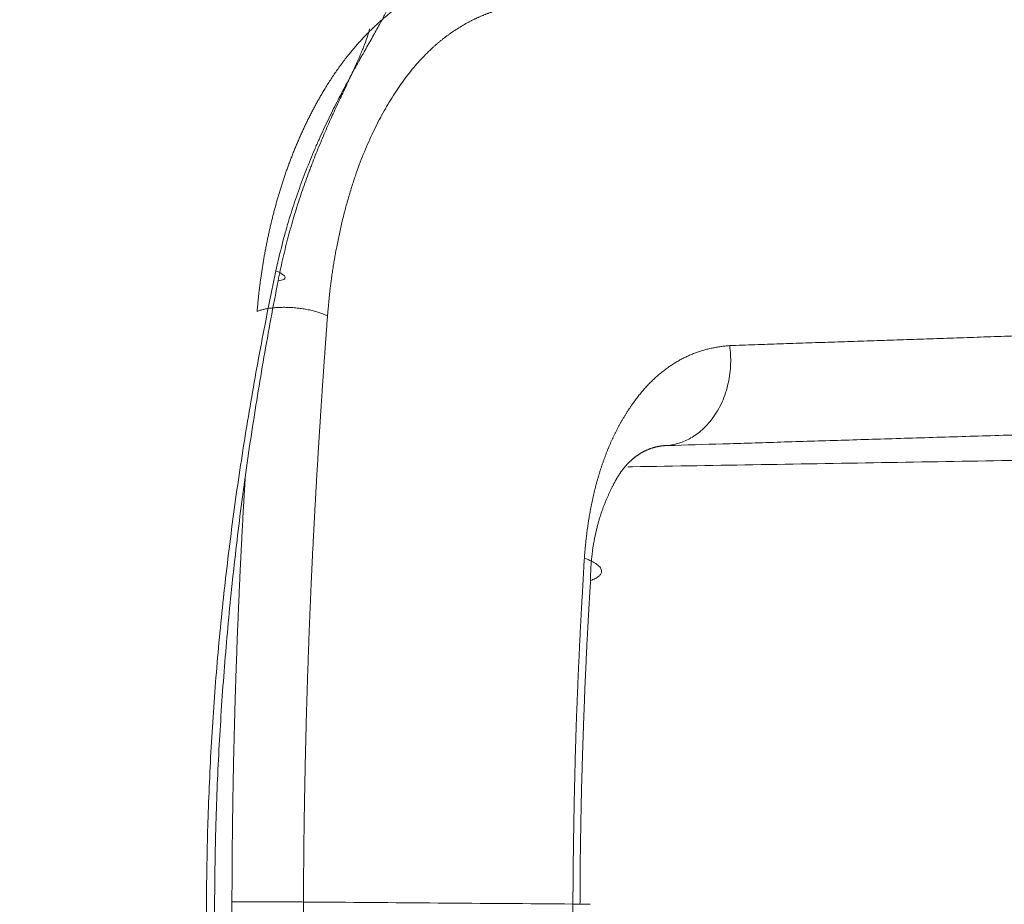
# Model space of a CAD drawing. Header units: millimetres. Extents: x 0 to 594, y 0 to 420.
# Tile 115 of 256: x 211.53 to 212.67, y 310.64 to 311.66. Entities that reach past the tile are written whole.
import ezdxf

# ---------------------------------------------------------------- set-up
doc = ezdxf.new("R2010")
doc.units = ezdxf.units.MM
doc.layers.add('1', color=7, linetype='Continuous', true_color=0xffffff)

msp = doc.modelspace()

# ---------------------------------------------------------------- linework, layer by layer
at = {"layer": '1', "color": 155, "linetype": 'Continuous', "lineweight": 13}
for centre, major_axis, ratio, start_param, end_param in [((218.5069, 310.604), (0.0064, -8.51), 0.848592, 3.671842, 5.742511), ((211.7871, 311.3697), (0.0491, -0.0096), 0.183418, 5.736548, 6.99006)]:
    msp.add_ellipse(centre, major_axis=major_axis, ratio=ratio, start_param=start_param, end_param=end_param, dxfattribs=at)
at = {"layer": '1', "color": 155, "linetype": 'Continuous', "lineweight": 18}
for points, knots in [([(214.2004, 318.1003), (214.1095, 318.0385), (213.8148, 317.8282), (213.3403, 317.4272), (212.7987, 316.8749), (212.3056, 316.2648), (211.8647, 315.6031), (211.4804, 314.8955), (211.1562, 314.1486), (210.8952, 313.3691), (210.6997, 312.5642), (210.5716, 311.7411), (210.5121, 310.9073), (210.5217, 310.0704), (210.6006, 309.238), (210.7481, 308.4175), (210.963, 307.6164), (211.2436, 306.8421), (211.5876, 306.1017), (211.9919, 305.4022), (212.4531, 304.7502), (212.9666, 304.1516), (213.5175, 303.6239), (213.9199, 303.3031), (214.1292, 303.1564), (214.1425, 303.1472)], [0, 0, 0, 0, 0.020108, 0.066178, 0.112343, 0.158649, 0.205079, 0.251613, 0.298231, 0.344915, 0.391649, 0.438422, 0.485225, 0.532052, 0.578897, 0.625755, 0.672621, 0.719486, 0.766339, 0.813165, 0.859943, 0.90665, 0.953258, 0.997036, 1, 1, 1, 1]), ([(211.8255, 311.3682), (211.8275, 311.3774), (211.8317, 311.3955), (211.8389, 311.422), (211.847, 311.4476), (211.8558, 311.4725), (211.8621, 311.4886), (211.8669, 311.5005), (211.8694, 311.5064), (211.8719, 311.5122), (211.8732, 311.5151), (211.8736, 311.5161), (211.8744, 311.518), (211.8783, 311.5266), (211.8856, 311.5423), (211.896, 311.5633), (211.9063, 311.583), (211.913, 311.5953), (211.918, 311.6043), (211.9204, 311.6087), (211.9232, 311.6137), (211.9244, 311.6158), (211.9252, 311.6172), (211.9256, 311.6179), (211.9291, 311.6241), (211.9351, 311.6347), (211.9432, 311.649), (211.9502, 311.662), (211.954, 311.6697), (211.9573, 311.677), (211.9588, 311.6804), (211.9599, 311.6837)], [0, 0, 0, 0, 0.0625, 0.125, 0.1875, 0.25, 0.3125, 0.3125, 0.34375, 0.359375, 0.359375, 0.367187, 0.367187, 0.375, 0.4375, 0.5, 0.5625, 0.625, 0.625, 0.65625, 0.671875, 0.679687, 0.679687, 0.6875, 0.6875, 0.75, 0.8125, 0.875, 0.9375, 0.9375, 1, 1, 1, 1]), ([(212.0796, 311.6685), (212.0791, 311.6684), (212.0782, 311.668), (212.0768, 311.6676), (212.0754, 311.6671), (212.074, 311.6666), (212.0726, 311.6661), (212.0712, 311.6656), (212.0698, 311.6651), (212.0685, 311.6645), (212.0671, 311.664), (212.0657, 311.6635), (212.0644, 311.6629), (212.063, 311.6623), (212.0617, 311.6618), (212.0604, 311.6612), (212.059, 311.6606), (212.0577, 311.66), (212.0564, 311.6594), (212.0551, 311.6587), (212.0538, 311.6581), (212.0524, 311.6575), (212.0512, 311.6568), (212.0499, 311.6561), (212.0486, 311.6555), (212.0473, 311.6548), (212.046, 311.6541), (212.0447, 311.6534), (212.0435, 311.6527), (212.0422, 311.652), (212.041, 311.6513), (212.0397, 311.6505), (212.0385, 311.6498), (212.0372, 311.649), (212.036, 311.6483), (212.0348, 311.6475), (212.0336, 311.6467), (212.0324, 311.6459), (212.0311, 311.6451), (212.0299, 311.6443), (212.0287, 311.6435), (212.0275, 311.6427), (212.0264, 311.6418), (212.0252, 311.641), (212.024, 311.6401), (212.0228, 311.6393), (212.0217, 311.6384), (212.0205, 311.6375), (212.0194, 311.6366), (212.0182, 311.6357), (212.0171, 311.6348), (212.0159, 311.6339), (212.0148, 311.633), (212.0137, 311.6321), (212.0125, 311.6311), (212.0114, 311.6302), (212.0103, 311.6292), (212.0092, 311.6282), (212.0081, 311.6272), (212.005, 311.6244), (211.9999, 311.6195), (211.9929, 311.6123), (211.9861, 311.6047), (211.9795, 311.5967), (211.973, 311.5882), (211.9667, 311.5793), (211.9606, 311.57), (211.9546, 311.5603), (211.9488, 311.5502), (211.9431, 311.5396), (211.9377, 311.5286), (211.9325, 311.5173), (211.9275, 311.5056), (211.9227, 311.4935), (211.9182, 311.481), (211.9138, 311.468), (211.9097, 311.4544), (211.9057, 311.4402), (211.902, 311.4258), (211.8987, 311.4111), (211.8962, 311.399), (211.8944, 311.3896), (211.8933, 311.3832), (211.8922, 311.3767), (211.8912, 311.3702), (211.8902, 311.3636), (211.8894, 311.3584), (211.8889, 311.3543), (211.8886, 311.3515), (211.8882, 311.3485), (211.8878, 311.3452), (211.8875, 311.3417), (211.8871, 311.338), (211.8867, 311.3341), (211.8863, 311.33), (211.8859, 311.3256), (211.8854, 311.3211), (211.8852, 311.3179), (211.885, 311.3163)], [0, 0, 0, 0, 0.004504, 0.009001, 0.013489, 0.017969, 0.022441, 0.026906, 0.031362, 0.035811, 0.040252, 0.044686, 0.049111, 0.05353, 0.057941, 0.062345, 0.066741, 0.071131, 0.075513, 0.079888, 0.084256, 0.088618, 0.092972, 0.09732, 0.101661, 0.105995, 0.110323, 0.114645, 0.118959, 0.123268, 0.12757, 0.131866, 0.136156, 0.14044, 0.144718, 0.14899, 0.153256, 0.157516, 0.161771, 0.16602, 0.170263, 0.174501, 0.178733, 0.18296, 0.187182, 0.191399, 0.19561, 0.199816, 0.204018, 0.208214, 0.212405, 0.216592, 0.220774, 0.224951, 0.229124, 0.233292, 0.237456, 0.241616, 0.245771, 0.249922, 0.277345, 0.304816, 0.332352, 0.359971, 0.387689, 0.415523, 0.443489, 0.471603, 0.499882, 0.528457, 0.556999, 0.585529, 0.614071, 0.642645, 0.671278, 0.699993, 0.730182, 0.760245, 0.790214, 0.820124, 0.850011, 0.862526, 0.875031, 0.887529, 0.900023, 0.912517, 0.925013, 0.929899, 0.93517, 0.940828, 0.946871, 0.953301, 0.960118, 0.967321, 0.974911, 0.982887, 0.99125, 1, 1, 1, 1]), ([(211.9335, 311.6472), (211.9328, 311.6442), (211.9319, 311.6409), (211.9295, 311.6339), (211.9268, 311.6265), (211.9216, 311.6143), (211.9175, 311.6052), (211.9142, 311.598), (211.9124, 311.5944), (211.9104, 311.5899), (211.9095, 311.588), (211.9088, 311.5867), (211.9085, 311.586), (211.9058, 311.5801), (211.9032, 311.5747), (211.898, 311.5635), (211.8926, 311.5519), (211.8844, 311.5336), (211.8761, 311.5141), (211.8706, 311.5005), (211.8676, 311.4926), (211.8672, 311.4917), (211.8666, 311.49), (211.8655, 311.4873), (211.8632, 311.4812), (211.8612, 311.4758), (211.8574, 311.465), (211.8523, 311.4504), (211.8453, 311.4278), (211.8389, 311.4048), (211.8331, 311.3811), (211.8296, 311.3649), (211.8281, 311.3568)], [0, 0, 0, 0, 0.0625, 0.0625, 0.125, 0.1875, 0.25, 0.25, 0.28125, 0.296875, 0.304687, 0.304687, 0.3125, 0.3125, 0.375, 0.375, 0.4375, 0.5, 0.5625, 0.625, 0.625, 0.632812, 0.632812, 0.640625, 0.65625, 0.6875, 0.6875, 0.75, 0.8125, 0.875, 0.9375, 1, 1, 1, 1]), ([(211.8197, 309.9133), (211.8137, 309.9431), (211.8079, 309.9729), (211.7972, 310.0327), (211.7922, 310.0626), (211.7828, 310.1226), (211.7785, 310.1527), (211.7707, 310.213), (211.7636, 310.2735), (211.7553, 310.3645), (211.7494, 310.4559), (211.746, 310.5477), (211.7454, 310.6092), (211.7455, 310.6554), (211.7458, 310.6785), (211.7463, 310.7017), (211.7465, 310.7132), (211.7466, 310.7171), (211.7468, 310.7248), (211.7479, 310.7596), (211.7508, 310.825), (211.7574, 310.9168), (211.7665, 311.0082), (211.7741, 311.0687), (211.7824, 311.1291), (211.787, 311.1592), (211.7968, 311.2192), (211.8021, 311.2491), (211.8133, 311.3088), (211.8192, 311.3385), (211.8255, 311.3682)], [0, 0, 0, 0, 0.0625, 0.0625, 0.125, 0.125, 0.1875, 0.1875, 0.25, 0.3125, 0.375, 0.4375, 0.5, 0.5, 0.53125, 0.546875, 0.546875, 0.554687, 0.554687, 0.5625, 0.625, 0.6875, 0.75, 0.8125, 0.8125, 0.875, 0.875, 0.9375, 0.9375, 1, 1, 1, 1]), ([(211.8281, 311.3568), (211.8223, 311.3275), (211.8169, 311.2981), (211.8066, 311.2392), (211.8018, 311.2097), (211.7928, 311.1505), (211.7886, 311.1209), (211.781, 311.0614), (211.7741, 311.0018), (211.7658, 310.9119), (211.7598, 310.8216), (211.7572, 310.7612), (211.7562, 310.7271), (211.7561, 310.7233), (211.7559, 310.7157), (211.7558, 310.7119), (211.7556, 310.7005), (211.7551, 310.6778), (211.7549, 310.6551), (211.7547, 310.6097), (211.7553, 310.5493), (211.7584, 310.459), (211.7637, 310.3691), (211.7713, 310.2795), (211.7777, 310.22), (211.7849, 310.1605), (211.7888, 310.1309), (211.7973, 310.0717), (211.8018, 310.0422), (211.8116, 309.9832), (211.8169, 309.9538), (211.8224, 309.9244)], [0, 0, 0, 0, 0.0625, 0.0625, 0.125, 0.125, 0.1875, 0.1875, 0.25, 0.3125, 0.375, 0.4375, 0.4375, 0.445313, 0.445313, 0.453125, 0.453125, 0.46875, 0.5, 0.5, 0.5625, 0.625, 0.6875, 0.75, 0.8125, 0.8125, 0.875, 0.875, 0.9375, 0.9375, 1, 1, 1, 1]), ([(211.885, 311.3163), (211.8849, 311.3148), (211.8847, 311.3117), (211.8843, 311.307), (211.884, 311.3023), (211.8836, 311.2977), (211.8833, 311.2931), (211.883, 311.2885), (211.8826, 311.2839), (211.8823, 311.2793), (211.882, 311.2748), (211.8817, 311.2703), (211.8813, 311.2657), (211.881, 311.2613), (211.8807, 311.2568), (211.8804, 311.2523), (211.8801, 311.2479), (211.8798, 311.2435), (211.8795, 311.239), (211.8792, 311.2347), (211.8789, 311.2303), (211.8786, 311.2259), (211.8783, 311.2216), (211.878, 311.2173), (211.8777, 311.213), (211.8775, 311.2087), (211.8772, 311.2045), (211.8769, 311.2002), (211.8766, 311.196), (211.8764, 311.1918), (211.8761, 311.1876), (211.8758, 311.1834), (211.8756, 311.1793), (211.8753, 311.1751), (211.875, 311.171), (211.8748, 311.1669), (211.8745, 311.1629), (211.8743, 311.1588), (211.874, 311.1548), (211.8738, 311.1507), (211.8736, 311.1467), (211.8733, 311.1428), (211.8731, 311.1388), (211.8728, 311.1349), (211.8726, 311.1309), (211.8724, 311.127), (211.8722, 311.1231), (211.8719, 311.1193), (211.8717, 311.1154), (211.8715, 311.1116), (211.8713, 311.1078), (211.8711, 311.104), (211.8709, 311.1002), (211.8707, 311.0965), (211.8705, 311.0927), (211.8702, 311.089), (211.87, 311.0853), (211.8699, 311.0816), (211.8697, 311.078), (211.8695, 311.0743), (211.8693, 311.0707), (211.8691, 311.0671), (211.8689, 311.0635), (211.8687, 311.06), (211.8685, 311.0564), (211.8684, 311.0529), (211.8682, 311.0494), (211.868, 311.0459), (211.8678, 311.0425), (211.8677, 311.039), (211.8675, 311.0356), (211.8673, 311.0322), (211.8672, 311.0288), (211.867, 311.0255), (211.8669, 311.0221), (211.8667, 311.0188), (211.8666, 311.0155), (211.8664, 311.0122), (211.8663, 311.0089), (211.8661, 311.0057), (211.866, 311.0025), (211.8658, 310.9993), (211.8657, 310.9961), (211.8656, 310.9929), (211.8654, 310.9898), (211.8653, 310.9867), (211.8648, 310.9763), (211.8641, 310.9585), (211.8632, 310.9334), (211.8623, 310.9082), (211.8615, 310.883), (211.8607, 310.8576), (211.8601, 310.8322), (211.8595, 310.8066), (211.8589, 310.781), (211.8586, 310.7607), (211.8583, 310.7458), (211.8582, 310.7362), (211.858, 310.7267), (211.8579, 310.7171), (211.8578, 310.7075), (211.8577, 310.6979), (211.8576, 310.6884), (211.8575, 310.6788), (211.8575, 310.6692), (211.8574, 310.6596), (211.8574, 310.6501), (211.8573, 310.6437), (211.8573, 310.6405)], [0, 0, 0, 0, 0.007207, 0.014382, 0.021525, 0.028637, 0.035716, 0.042763, 0.049779, 0.056763, 0.063714, 0.070634, 0.077523, 0.084379, 0.091203, 0.097996, 0.104757, 0.111486, 0.118184, 0.12485, 0.131484, 0.138086, 0.144657, 0.151196, 0.157704, 0.16418, 0.170624, 0.177037, 0.183418, 0.189768, 0.196086, 0.202372, 0.208627, 0.214851, 0.221043, 0.227204, 0.233333, 0.239431, 0.245497, 0.251532, 0.257536, 0.263508, 0.269449, 0.275358, 0.281236, 0.287083, 0.292898, 0.298683, 0.304435, 0.310157, 0.315847, 0.321506, 0.327134, 0.332731, 0.338296, 0.343831, 0.349334, 0.354806, 0.360246, 0.365656, 0.371034, 0.376382, 0.381698, 0.386983, 0.392237, 0.39746, 0.402652, 0.407813, 0.412943, 0.418041, 0.423109, 0.428146, 0.433152, 0.438126, 0.44307, 0.447983, 0.452865, 0.457716, 0.462536, 0.467325, 0.472084, 0.476811, 0.481508, 0.486173, 0.490808, 0.495412, 0.499985, 0.536762, 0.5736, 0.610501, 0.647466, 0.684498, 0.721599, 0.758769, 0.796011, 0.833328, 0.847222, 0.861115, 0.875007, 0.888897, 0.902787, 0.916676, 0.930565, 0.944453, 0.95834, 0.972227, 0.986114, 1, 1, 1, 1]), ([(212.2316, 311.1423), (212.2333, 311.1423), (212.2351, 311.1424), (212.2862, 311.1432), (212.3356, 311.144), (212.4839, 311.1465), (212.5827, 311.1481), (212.7803, 311.1514), (212.8791, 311.153), (213.0274, 311.1555), (213.0768, 311.1563), (213.1757, 311.158), (213.2251, 311.1588), (213.3734, 311.1613), (213.4724, 311.1629), (213.6209, 311.1654), (213.6704, 311.1662), (213.7694, 311.1679), (213.819, 311.1687), (213.9677, 311.1712), (214.0669, 311.1729), (214.245, 311.176), (214.3238, 311.1773), (214.4028, 311.1787)], [0, 0, 0, 0, 0.002394, 0.002394, 0.070798, 0.070798, 0.207607, 0.207607, 0.344415, 0.344415, 0.412819, 0.412819, 0.481223, 0.481223, 0.618031, 0.618031, 0.686435, 0.686435, 0.75484, 0.75484, 0.891648, 0.891648, 1, 1, 1, 1]), ([(212.2772, 311.1668), (212.2769, 311.1668), (212.2763, 311.1668), (212.2755, 311.1668), (212.2746, 311.1668), (212.2738, 311.1667), (212.2729, 311.1667), (212.272, 311.1666), (212.2712, 311.1665), (212.2703, 311.1664), (212.2694, 311.1663), (212.2686, 311.1661), (212.2677, 311.166), (212.2668, 311.1658), (212.2659, 311.1657), (212.2651, 311.1655), (212.2642, 311.1653), (212.2633, 311.1651), (212.2625, 311.1648), (212.2616, 311.1646), (212.2607, 311.1644), (212.2599, 311.1641), (212.259, 311.1638), (212.2581, 311.1635), (212.2573, 311.1632), (212.2564, 311.1629), (212.2555, 311.1625), (212.2547, 311.1622), (212.2538, 311.1618), (212.2529, 311.1614), (212.2521, 311.161), (212.2512, 311.1606), (212.2504, 311.1602), (212.2495, 311.1598), (212.2487, 311.1593), (212.2479, 311.1589), (212.247, 311.1584), (212.2462, 311.1579), (212.2453, 311.1574), (212.2445, 311.1568), (212.2437, 311.1563), (212.2429, 311.1558), (212.2421, 311.1552), (212.2412, 311.1546), (212.2404, 311.154), (212.2396, 311.1534), (212.2388, 311.1528), (212.238, 311.1521), (212.2373, 311.1515), (212.2365, 311.1508), (212.2357, 311.1501), (212.2349, 311.1494), (212.2342, 311.1487), (212.2334, 311.148), (212.2326, 311.1473), (212.2319, 311.1465), (212.2312, 311.1457), (212.2304, 311.145), (212.2297, 311.1442), (212.229, 311.1434), (212.2283, 311.1425), (212.2276, 311.1417), (212.2269, 311.1409), (212.2262, 311.14), (212.2255, 311.1391), (212.2248, 311.1382), (212.2241, 311.1373), (212.2235, 311.1364), (212.2228, 311.1355), (212.2222, 311.1346), (212.2216, 311.1336), (212.2209, 311.1327), (212.2203, 311.1317), (212.2197, 311.1307), (212.2191, 311.1297), (212.2185, 311.1287), (212.2179, 311.1276), (212.2173, 311.1265), (212.2167, 311.1254), (212.216, 311.1242), (212.2154, 311.1229), (212.2147, 311.1217), (212.2141, 311.1204), (212.2134, 311.1191), (212.2127, 311.1177), (212.212, 311.1163), (212.2113, 311.1149), (212.2106, 311.1135), (212.21, 311.112), (212.2093, 311.1105), (212.2086, 311.109), (212.2079, 311.1074), (212.2072, 311.1058), (212.2065, 311.1041), (212.2058, 311.1025), (212.2051, 311.1008), (212.2044, 311.099), (212.2037, 311.0973), (212.2031, 311.0955), (212.2024, 311.0936), (212.2017, 311.0918), (212.2011, 311.0899), (212.2004, 311.0879), (212.1998, 311.086), (212.1992, 311.084), (212.1985, 311.0819), (212.1979, 311.0799), (212.1973, 311.0778), (212.1968, 311.0757), (212.1962, 311.0735), (212.1956, 311.0713), (212.1951, 311.0691), (212.1946, 311.0669), (212.1941, 311.0646), (212.1936, 311.0623), (212.1931, 311.06), (212.1926, 311.0576), (212.1922, 311.0552), (212.1918, 311.0528), (212.1914, 311.0504), (212.191, 311.0479), (212.1907, 311.0454), (212.1904, 311.0429), (212.1901, 311.0404), (212.1898, 311.0378), (212.1895, 311.0353), (212.1893, 311.0327), (212.1891, 311.0301), (212.1889, 311.0274), (212.1888, 311.0248), (212.1886, 311.0221), (212.1885, 311.0194), (212.1885, 311.0167), (212.1884, 311.014), (212.1884, 311.0121), (212.1884, 311.0112)], [0, 0, 0, 0, 0.006265, 0.012543, 0.018835, 0.025139, 0.031457, 0.037789, 0.044133, 0.05049, 0.05686, 0.063242, 0.069637, 0.076045, 0.082465, 0.088897, 0.095341, 0.101798, 0.108266, 0.114746, 0.121238, 0.127741, 0.134256, 0.140781, 0.147319, 0.153867, 0.160426, 0.166996, 0.173576, 0.180167, 0.186768, 0.19338, 0.200001, 0.206633, 0.213274, 0.219925, 0.226585, 0.233255, 0.239934, 0.246622, 0.253318, 0.260024, 0.266738, 0.27346, 0.280191, 0.28693, 0.293676, 0.300431, 0.307193, 0.313962, 0.320739, 0.327523, 0.334313, 0.341111, 0.347915, 0.354725, 0.361542, 0.368364, 0.375193, 0.382027, 0.388867, 0.395712, 0.402562, 0.409418, 0.416278, 0.423143, 0.430012, 0.436886, 0.443763, 0.450645, 0.45753, 0.464419, 0.471312, 0.478207, 0.485106, 0.492007, 0.498911, 0.50647, 0.514068, 0.521706, 0.529384, 0.537102, 0.544861, 0.552661, 0.560502, 0.568384, 0.576308, 0.584273, 0.592281, 0.60033, 0.608421, 0.616554, 0.624728, 0.632945, 0.641203, 0.649503, 0.657844, 0.666226, 0.674649, 0.683112, 0.691616, 0.700159, 0.708742, 0.717364, 0.726025, 0.734723, 0.743459, 0.752232, 0.761041, 0.769886, 0.778765, 0.787679, 0.796626, 0.805606, 0.814618, 0.82366, 0.832733, 0.841834, 0.850964, 0.860122, 0.869305, 0.878513, 0.887746, 0.897002, 0.906279, 0.915578, 0.924896, 0.934232, 0.943586, 0.952955, 0.96234, 0.971738, 0.981148, 0.990569, 1, 1, 1, 1]), ([(212.1681, 310.6382), (212.1681, 310.6398), (212.1681, 310.6431), (212.1681, 310.648), (212.1682, 310.6529), (212.1682, 310.6577), (212.1682, 310.6626), (212.1683, 310.6673), (212.1683, 310.6721), (212.1684, 310.6769), (212.1684, 310.6816), (212.1685, 310.6863), (212.1685, 310.691), (212.1686, 310.6956), (212.1686, 310.7003), (212.1687, 310.7049), (212.1688, 310.7094), (212.1688, 310.714), (212.1689, 310.7185), (212.169, 310.723), (212.169, 310.7275), (212.1691, 310.732), (212.1692, 310.7364), (212.1693, 310.7408), (212.1694, 310.7452), (212.1694, 310.7495), (212.1695, 310.7539), (212.1696, 310.7582), (212.1697, 310.7624), (212.1698, 310.7667), (212.1699, 310.7709), (212.17, 310.7751), (212.1701, 310.7793), (212.1702, 310.7835), (212.1703, 310.7876), (212.1704, 310.7917), (212.1705, 310.7958), (212.1706, 310.7999), (212.1707, 310.8039), (212.1708, 310.8079), (212.1709, 310.8119), (212.171, 310.8159), (212.1711, 310.8198), (212.1713, 310.8237), (212.1714, 310.8276), (212.1715, 310.8315), (212.1716, 310.8353), (212.1718, 310.8406), (212.172, 310.8473), (212.1723, 310.8555), (212.1726, 310.8639), (212.173, 310.8722), (212.1733, 310.8807), (212.1737, 310.8893), (212.174, 310.8979), (212.1744, 310.9066), (212.1748, 310.9154), (212.1752, 310.9243), (212.1756, 310.9333), (212.1761, 310.9423), (212.1765, 310.9514), (212.177, 310.9606), (212.1775, 310.9699), (212.178, 310.9793), (212.1785, 310.9887), (212.1791, 310.9983), (212.1796, 311.0079), (212.1802, 311.0176), (212.1807, 311.0273), (212.1811, 311.0339), (212.1813, 311.0371)], [0, 0, 0, 0, 0.012215, 0.024369, 0.036463, 0.048497, 0.06047, 0.072384, 0.084237, 0.09603, 0.107763, 0.119435, 0.131048, 0.142601, 0.154094, 0.165527, 0.1769, 0.188213, 0.199467, 0.210661, 0.221795, 0.232869, 0.243884, 0.25484, 0.265736, 0.276572, 0.287349, 0.298066, 0.308724, 0.319323, 0.329863, 0.340343, 0.350764, 0.361126, 0.371429, 0.381672, 0.391857, 0.401982, 0.412049, 0.422057, 0.432005, 0.441895, 0.451726, 0.461498, 0.471211, 0.480866, 0.490462, 0.499999, 0.520381, 0.540982, 0.561802, 0.582843, 0.604105, 0.625588, 0.647294, 0.669223, 0.691375, 0.713751, 0.736353, 0.75918, 0.782233, 0.805513, 0.82902, 0.852756, 0.87672, 0.900914, 0.925339, 0.949994, 0.974881, 1, 1, 1, 1]), ([(212.1884, 311.0112), (212.1883, 311.0098), (212.1882, 311.0069), (212.1879, 311.0026), (212.1876, 310.9983), (212.1874, 310.994), (212.1871, 310.9898), (212.1869, 310.9855), (212.1866, 310.9813), (212.1864, 310.9771), (212.1861, 310.9728), (212.1859, 310.9686), (212.1857, 310.9644), (212.1854, 310.9603), (212.1852, 310.9561), (212.185, 310.952), (212.1848, 310.9478), (212.1846, 310.9437), (212.1843, 310.9396), (212.1841, 310.9355), (212.1839, 310.9314), (212.1837, 310.9273), (212.1835, 310.9233), (212.1834, 310.9192), (212.1832, 310.9152), (212.183, 310.9112), (212.1828, 310.9071), (212.1826, 310.9031), (212.1824, 310.8992), (212.1823, 310.8952), (212.1821, 310.8912), (212.1819, 310.8873), (212.1818, 310.8834), (212.1816, 310.8795), (212.1815, 310.8756), (212.1813, 310.8717), (212.1812, 310.8678), (212.181, 310.8639), (212.1809, 310.8601), (212.1807, 310.8562), (212.1806, 310.8524), (212.1804, 310.8486), (212.1803, 310.8448), (212.1802, 310.841), (212.18, 310.8373), (212.1799, 310.8335), (212.1798, 310.8298), (212.1796, 310.8247), (212.1794, 310.8182), (212.1792, 310.8103), (212.1789, 310.8023), (212.1787, 310.7942), (212.1785, 310.7861), (212.1782, 310.778), (212.178, 310.7697), (212.1778, 310.7614), (212.1776, 310.753), (212.1775, 310.7446), (212.1773, 310.7361), (212.1771, 310.7275), (212.177, 310.7188), (212.1768, 310.7101), (212.1767, 310.7013), (212.1766, 310.6924), (212.1765, 310.6835), (212.1764, 310.6745), (212.1764, 310.6655), (212.1763, 310.6563), (212.1763, 310.6471), (212.1763, 310.6409), (212.1762, 310.6379)], [0, 0, 0, 0, 0.011796, 0.02355, 0.035262, 0.046932, 0.058559, 0.070145, 0.081689, 0.09319, 0.104651, 0.116069, 0.127446, 0.138782, 0.150076, 0.161328, 0.17254, 0.18371, 0.194839, 0.205927, 0.216975, 0.227981, 0.238946, 0.249871, 0.260755, 0.271598, 0.282401, 0.293163, 0.303884, 0.314566, 0.325207, 0.335808, 0.346368, 0.356889, 0.36737, 0.37781, 0.388211, 0.398572, 0.408893, 0.419174, 0.429416, 0.439618, 0.44978, 0.459903, 0.469987, 0.480031, 0.490035, 0.5, 0.520934, 0.542033, 0.563298, 0.58473, 0.60633, 0.628099, 0.650037, 0.672145, 0.694423, 0.716874, 0.739497, 0.762293, 0.785264, 0.80841, 0.831732, 0.855231, 0.878908, 0.902765, 0.926801, 0.951018, 0.975418, 1, 1, 1, 1]), ([(211.8573, 310.6405), (211.8573, 310.6387), (211.8573, 310.6353), (211.8573, 310.6302), (211.8573, 310.625), (211.8573, 310.6199), (211.8573, 310.6149), (211.8573, 310.6098), (211.8573, 310.6048), (211.8573, 310.5998), (211.8574, 310.5949), (211.8574, 310.59), (211.8574, 310.585), (211.8574, 310.5802), (211.8574, 310.5753), (211.8575, 310.5705), (211.8575, 310.5657), (211.8575, 310.5609), (211.8575, 310.5562), (211.8576, 310.5515), (211.8576, 310.5468), (211.8576, 310.5421), (211.8577, 310.5375), (211.8577, 310.5329), (211.8578, 310.5283), (211.8578, 310.5237), (211.8579, 310.5192), (211.8579, 310.5147), (211.858, 310.5102), (211.858, 310.5058), (211.8581, 310.5014), (211.8581, 310.497), (211.8582, 310.4926), (211.8582, 310.4883), (211.8583, 310.484), (211.8583, 310.4797), (211.8584, 310.4754), (211.8585, 310.4712), (211.8585, 310.467), (211.8586, 310.4628), (211.8586, 310.4587), (211.8587, 310.4545), (211.8588, 310.4505), (211.8589, 310.4464), (211.8589, 310.4423), (211.859, 310.4383), (211.8591, 310.4344), (211.8591, 310.4304), (211.8592, 310.4265), (211.8593, 310.4226), (211.8594, 310.4187), (211.8594, 310.4148), (211.8595, 310.411), (211.8596, 310.4072), (211.8597, 310.4035), (211.8598, 310.3997), (211.8599, 310.396), (211.8599, 310.3923), (211.86, 310.3887), (211.8601, 310.385), (211.8602, 310.3814), (211.8603, 310.3778), (211.8604, 310.3743), (211.8605, 310.3708), (211.8605, 310.3673), (211.8606, 310.3638), (211.8607, 310.3604), (211.8608, 310.3569), (211.8609, 310.3536), (211.861, 310.3502), (211.8611, 310.3469), (211.8612, 310.3436), (211.8613, 310.3403), (211.8614, 310.337), (211.8615, 310.3338), (211.8616, 310.3306), (211.8617, 310.3274), (211.8618, 310.3243), (211.8618, 310.3212), (211.8619, 310.3181), (211.862, 310.315), (211.8621, 310.312), (211.8622, 310.309), (211.8623, 310.306), (211.8624, 310.303), (211.8625, 310.3001), (211.8627, 310.2959), (211.8629, 310.2903), (211.8631, 310.2834), (211.8634, 310.2764), (211.8636, 310.2693), (211.8639, 310.2621), (211.8642, 310.2549), (211.8645, 310.2476), (211.8648, 310.2402), (211.8651, 310.2327), (211.8654, 310.2251), (211.8658, 310.2175), (211.8661, 310.2098), (211.8665, 310.202), (211.8668, 310.1942), (211.8672, 310.1862), (211.8676, 310.1782), (211.868, 310.1701), (211.8684, 310.1619), (211.8688, 310.1537), (211.8692, 310.1454), (211.8696, 310.137), (211.8701, 310.1285), (211.8706, 310.12), (211.871, 310.1114), (211.8715, 310.1027), (211.872, 310.0939), (211.8725, 310.0851), (211.873, 310.0762), (211.8735, 310.0672), (211.8741, 310.0581), (211.8746, 310.049), (211.8752, 310.0398), (211.8757, 310.0306), (211.8763, 310.0212), (211.8769, 310.0118), (211.8775, 310.0023), (211.8781, 309.9928), (211.8788, 309.9832), (211.8794, 309.9735), (211.8798, 309.967), (211.8801, 309.9638)], [0, 0, 0, 0, 0.007499, 0.01496, 0.022382, 0.029766, 0.037111, 0.044418, 0.051686, 0.058915, 0.066106, 0.073258, 0.080372, 0.087448, 0.094484, 0.101483, 0.108442, 0.115363, 0.122246, 0.12909, 0.135896, 0.142663, 0.149391, 0.156082, 0.162733, 0.169346, 0.175921, 0.182457, 0.188954, 0.195413, 0.201834, 0.208216, 0.21456, 0.220865, 0.227131, 0.233359, 0.239549, 0.2457, 0.251813, 0.257887, 0.263923, 0.26992, 0.275879, 0.281799, 0.287681, 0.293524, 0.299329, 0.305095, 0.310823, 0.316513, 0.322164, 0.327776, 0.333351, 0.338886, 0.344383, 0.349842, 0.355262, 0.360644, 0.365988, 0.371293, 0.376559, 0.381787, 0.386977, 0.392128, 0.397241, 0.402315, 0.407351, 0.412348, 0.417307, 0.422228, 0.42711, 0.431953, 0.436759, 0.441525, 0.446254, 0.450944, 0.455595, 0.460208, 0.464783, 0.469319, 0.473817, 0.478276, 0.482697, 0.48708, 0.491424, 0.495729, 0.499997, 0.510071, 0.520269, 0.53059, 0.541034, 0.551601, 0.562291, 0.573105, 0.584043, 0.595104, 0.606289, 0.617598, 0.629031, 0.640589, 0.65227, 0.664076, 0.676006, 0.688061, 0.700241, 0.712545, 0.724974, 0.737529, 0.750208, 0.763013, 0.775944, 0.789, 0.802181, 0.815489, 0.828922, 0.842482, 0.856168, 0.86998, 0.883918, 0.897984, 0.912176, 0.926495, 0.940941, 0.955515, 0.970215, 0.985044, 1, 1, 1, 1]), ([(212.1784, 310.2389), (212.1783, 310.2405), (212.1782, 310.2436), (212.1779, 310.2483), (212.1777, 310.253), (212.1774, 310.2577), (212.1772, 310.2623), (212.177, 310.2669), (212.1767, 310.2716), (212.1765, 310.2762), (212.1763, 310.2807), (212.1761, 310.2853), (212.1758, 310.2898), (212.1756, 310.2944), (212.1754, 310.2989), (212.1752, 310.3034), (212.175, 310.3078), (212.1748, 310.3123), (212.1746, 310.3167), (212.1744, 310.3211), (212.1742, 310.3255), (212.174, 310.3299), (212.1738, 310.3343), (212.1737, 310.3386), (212.1735, 310.3429), (212.1733, 310.3472), (212.1731, 310.3515), (212.173, 310.3558), (212.1728, 310.36), (212.1726, 310.3642), (212.1725, 310.3685), (212.1723, 310.3726), (212.1722, 310.3768), (212.172, 310.381), (212.1719, 310.3851), (212.1717, 310.3892), (212.1716, 310.3933), (212.1715, 310.3974), (212.1713, 310.4015), (212.1712, 310.4055), (212.1711, 310.4095), (212.171, 310.4135), (212.1708, 310.4175), (212.1707, 310.4215), (212.1706, 310.4254), (212.1705, 310.4293), (212.1704, 310.4333), (212.1703, 310.4384), (212.1701, 310.4448), (212.1699, 310.4526), (212.1697, 310.4605), (212.1696, 310.4684), (212.1694, 310.4765), (212.1692, 310.4846), (212.1691, 310.4929), (212.169, 310.5012), (212.1688, 310.5097), (212.1687, 310.5182), (212.1686, 310.5268), (212.1685, 310.5356), (212.1684, 310.5444), (212.1684, 310.5534), (212.1683, 310.5624), (212.1682, 310.5715), (212.1682, 310.5808), (212.1681, 310.5901), (212.1681, 310.5995), (212.1681, 310.6091), (212.1681, 310.6187), (212.1681, 310.6284), (212.1681, 310.6349), (212.1681, 310.6382)], [0, 0, 0, 0, 0.012041, 0.024029, 0.035963, 0.047845, 0.059674, 0.07145, 0.083173, 0.094844, 0.106462, 0.118027, 0.12954, 0.141001, 0.152409, 0.163765, 0.175068, 0.18632, 0.19752, 0.208667, 0.219763, 0.230807, 0.241799, 0.25274, 0.263629, 0.274467, 0.285253, 0.295987, 0.306671, 0.317303, 0.327884, 0.338414, 0.348892, 0.35932, 0.369697, 0.380024, 0.390299, 0.400524, 0.410698, 0.420822, 0.430895, 0.440918, 0.450891, 0.460813, 0.470685, 0.480507, 0.490279, 0.500001, 0.519132, 0.538497, 0.558098, 0.577935, 0.598007, 0.618316, 0.638861, 0.659643, 0.680662, 0.701918, 0.723413, 0.745145, 0.767115, 0.789324, 0.811773, 0.83446, 0.857387, 0.880554, 0.903961, 0.927609, 0.951498, 0.975628, 1, 1, 1, 1])]:
    msp.add_open_spline(points, degree=3, knots=knots, dxfattribs=at)
at = {"layer": '1', "color": 155, "linetype": 'Continuous', "lineweight": 13}
for points, knots in [([(211.8038, 311.3215), (211.8039, 311.3223), (211.804, 311.3239), (211.8042, 311.3264), (211.8045, 311.3288), (211.8047, 311.3312), (211.8049, 311.3337), (211.8052, 311.3361), (211.8055, 311.3386), (211.8057, 311.341), (211.806, 311.3435), (211.8063, 311.3459), (211.8066, 311.3484), (211.8069, 311.3509), (211.8072, 311.3533), (211.8075, 311.3558), (211.8079, 311.3583), (211.8082, 311.3607), (211.8086, 311.3632), (211.8089, 311.3657), (211.8093, 311.3682), (211.8097, 311.3706), (211.8101, 311.3731), (211.8105, 311.3756), (211.8109, 311.3781), (211.8113, 311.3806), (211.8117, 311.3831), (211.8121, 311.3855), (211.8126, 311.388), (211.813, 311.3905), (211.8135, 311.393), (211.814, 311.3955), (211.8145, 311.398), (211.815, 311.4005), (211.8155, 311.403), (211.816, 311.4055), (211.8165, 311.4079), (211.8171, 311.4104), (211.8176, 311.4129), (211.8182, 311.4154), (211.8187, 311.4179), (211.8193, 311.4204), (211.8199, 311.4229), (211.8205, 311.4254), (211.8211, 311.4278), (211.8217, 311.4303), (211.8223, 311.4328), (211.823, 311.4353), (211.8236, 311.4378), (211.8243, 311.4402), (211.825, 311.4427), (211.8256, 311.4452), (211.8263, 311.4477), (211.827, 311.4501), (211.8277, 311.4526), (211.8285, 311.455), (211.8292, 311.4575), (211.8299, 311.46), (211.8307, 311.4624), (211.8315, 311.4649), (211.8322, 311.4673), (211.833, 311.4697), (211.8338, 311.4722), (211.8346, 311.4746), (211.8354, 311.477), (211.8363, 311.4795), (211.8371, 311.4819), (211.8379, 311.4843), (211.8388, 311.4867), (211.8397, 311.4891), (211.8406, 311.4915), (211.8414, 311.4939), (211.8423, 311.4963), (211.8433, 311.4987), (211.8442, 311.501), (211.8451, 311.5034), (211.846, 311.5058), (211.847, 311.5081), (211.848, 311.5105), (211.8489, 311.5128), (211.8499, 311.5152), (211.8509, 311.5175), (211.8519, 311.5198), (211.8529, 311.5222), (211.8539, 311.5245), (211.855, 311.5268), (211.856, 311.5291), (211.8571, 311.5313), (211.8581, 311.5336), (211.8592, 311.5359), (211.8603, 311.5382), (211.8614, 311.5404), (211.8625, 311.5427), (211.8636, 311.5449), (211.8647, 311.5471), (211.8659, 311.5493), (211.867, 311.5516), (211.8681, 311.5538), (211.8693, 311.5559), (211.8705, 311.5581), (211.8717, 311.5603), (211.8728, 311.5625), (211.874, 311.5646), (211.8752, 311.5667), (211.8765, 311.5689), (211.8777, 311.571), (211.8789, 311.5731), (211.8802, 311.5752), (211.8821, 311.5784), (211.8848, 311.5828), (211.8883, 311.5883), (211.8918, 311.5936), (211.8954, 311.5988), (211.899, 311.6039), (211.9027, 311.6089), (211.9065, 311.6138), (211.9103, 311.6186), (211.9141, 311.6233), (211.918, 311.6278), (211.9219, 311.6322), (211.9259, 311.6366), (211.9299, 311.6408), (211.934, 311.6449), (211.9381, 311.6488), (211.9422, 311.6527), (211.9463, 311.6564), (211.9497, 311.6594), (211.9524, 311.6617), (211.9544, 311.6633), (211.9564, 311.6649), (211.9585, 311.6665), (211.9606, 311.6681), (211.9627, 311.6697), (211.9648, 311.6713), (211.9669, 311.6728), (211.9691, 311.6744), (211.9713, 311.6759), (211.9736, 311.6774), (211.9759, 311.6789), (211.9782, 311.6803), (211.9805, 311.6818), (211.9828, 311.6832), (211.9852, 311.6846), (211.9876, 311.686), (211.99, 311.6873), (211.9925, 311.6886), (211.995, 311.6899), (211.9975, 311.6912), (212, 311.6924), (212.0026, 311.6937), (212.0051, 311.6948), (212.0077, 311.696), (212.0104, 311.6971), (212.013, 311.6982), (212.0157, 311.6993), (212.0184, 311.7003), (212.0211, 311.7013), (212.0238, 311.7023), (212.0265, 311.7032), (212.0293, 311.7041), (212.0321, 311.705), (212.034, 311.7055), (212.0349, 311.7058)], [0, 0, 0, 0, 0.004051, 0.008115, 0.012191, 0.016279, 0.020381, 0.024494, 0.028621, 0.03276, 0.036911, 0.041075, 0.045251, 0.04944, 0.053642, 0.057856, 0.062082, 0.066321, 0.070572, 0.074835, 0.079111, 0.0834, 0.0877, 0.092013, 0.096338, 0.100676, 0.105026, 0.109388, 0.113762, 0.118148, 0.122547, 0.126958, 0.13138, 0.135815, 0.140262, 0.144721, 0.149192, 0.153675, 0.15817, 0.162677, 0.167196, 0.171726, 0.176268, 0.180823, 0.185388, 0.189966, 0.194555, 0.199156, 0.203768, 0.208393, 0.213028, 0.217675, 0.222334, 0.227003, 0.231685, 0.236377, 0.241081, 0.245796, 0.250522, 0.25526, 0.260008, 0.264768, 0.269538, 0.27432, 0.279112, 0.283916, 0.28873, 0.293555, 0.29839, 0.303236, 0.308093, 0.312961, 0.317838, 0.322727, 0.327626, 0.332535, 0.337454, 0.342384, 0.347323, 0.352273, 0.357233, 0.362203, 0.367183, 0.372173, 0.377172, 0.382182, 0.387201, 0.39223, 0.397268, 0.402316, 0.407373, 0.412439, 0.417515, 0.422601, 0.427695, 0.432798, 0.437911, 0.443033, 0.448163, 0.453303, 0.458451, 0.463608, 0.468773, 0.473947, 0.47913, 0.484321, 0.48952, 0.494728, 0.499944, 0.513946, 0.527943, 0.541933, 0.555915, 0.569887, 0.583848, 0.597796, 0.61173, 0.625649, 0.639551, 0.653435, 0.667299, 0.681142, 0.694963, 0.708761, 0.722534, 0.73628, 0.75, 0.756396, 0.76284, 0.769332, 0.775871, 0.782458, 0.789091, 0.79577, 0.802495, 0.809266, 0.816083, 0.822944, 0.82985, 0.8368, 0.843794, 0.850832, 0.857912, 0.865035, 0.8722, 0.879407, 0.886655, 0.893944, 0.901273, 0.908643, 0.916051, 0.923499, 0.930985, 0.938509, 0.94607, 0.953668, 0.961302, 0.968972, 0.976678, 0.984418, 0.992192, 1, 1, 1, 1]), ([(212.3489, 311.2821), (212.3586, 311.2824), (212.378, 311.2831), (212.4072, 311.2841), (212.4366, 311.2851), (212.4664, 311.2861), (212.4963, 311.2871), (212.5266, 311.2881), (212.5571, 311.2891), (212.5878, 311.2902), (212.6188, 311.2912), (212.6501, 311.2923), (212.6816, 311.2933), (212.7134, 311.2944), (212.7454, 311.2954), (212.7777, 311.2965), (212.8102, 311.2976), (212.843, 311.2987), (212.8761, 311.2998), (212.9094, 311.3009), (212.9429, 311.302), (212.9768, 311.3031), (213.0108, 311.3042), (213.0452, 311.3053), (213.0797, 311.3064), (213.1146, 311.3076), (213.1497, 311.3087), (213.185, 311.3098), (213.2206, 311.311), (213.2565, 311.3121), (213.2926, 311.3133), (213.329, 311.3145), (213.3656, 311.3156), (213.4024, 311.3168), (213.4396, 311.318), (213.477, 311.3192), (213.5146, 311.3204), (213.5525, 311.3216), (213.5906, 311.3228), (213.629, 311.324), (213.6676, 311.3252), (213.7521, 311.3279), (213.8844, 311.3321), (214.0665, 311.3378), (214.255, 311.3438), (214.4498, 311.3499), (214.651, 311.3561), (214.8262, 311.3616), (214.9344, 311.365), (214.9734, 311.3662)], [0, 0, 0, 0, 0.011108, 0.02231, 0.033608, 0.045001, 0.056489, 0.068072, 0.079751, 0.091524, 0.103392, 0.115356, 0.127414, 0.139567, 0.151816, 0.164159, 0.176597, 0.189131, 0.201759, 0.214482, 0.2273, 0.240213, 0.25322, 0.266323, 0.27952, 0.292812, 0.306199, 0.319681, 0.333257, 0.346929, 0.360695, 0.374555, 0.388511, 0.402561, 0.416706, 0.430945, 0.44528, 0.459708, 0.474232, 0.48885, 0.503562, 0.51837, 0.585278, 0.654568, 0.726242, 0.800296, 0.876731, 0.955546, 1, 1, 1, 1]), ([(212.1813, 311.0371), (212.1814, 311.0378), (212.1815, 311.0392), (212.1816, 311.0412), (212.1818, 311.0433), (212.182, 311.0453), (212.1821, 311.0474), (212.1823, 311.0494), (212.1825, 311.0514), (212.1827, 311.0534), (212.1829, 311.0554), (212.1831, 311.0574), (212.1834, 311.0594), (212.1836, 311.0613), (212.1838, 311.0633), (212.1841, 311.0653), (212.1843, 311.0672), (212.1846, 311.0691), (212.1848, 311.0711), (212.1851, 311.073), (212.1854, 311.0749), (212.1856, 311.0768), (212.1859, 311.0787), (212.1862, 311.0806), (212.1865, 311.0825), (212.1868, 311.0844), (212.1871, 311.0863), (212.1875, 311.0881), (212.1878, 311.09), (212.1881, 311.0918), (212.1885, 311.0937), (212.1888, 311.0955), (212.1892, 311.0973), (212.1896, 311.0991), (212.1899, 311.1009), (212.1903, 311.1027), (212.1907, 311.1045), (212.1911, 311.1063), (212.1915, 311.1081), (212.1919, 311.1099), (212.1923, 311.1116), (212.1927, 311.1134), (212.1931, 311.1151), (212.1936, 311.1169), (212.194, 311.1186), (212.1944, 311.1203), (212.1949, 311.122), (212.1954, 311.1238), (212.1958, 311.1255), (212.1963, 311.1271), (212.1968, 311.1288), (212.1973, 311.1305), (212.1978, 311.1322), (212.1983, 311.1338), (212.1988, 311.1355), (212.1993, 311.1371), (212.1998, 311.1388), (212.2003, 311.1404), (212.2009, 311.142), (212.2014, 311.1437), (212.2019, 311.1453), (212.2025, 311.1469), (212.2031, 311.1485), (212.2036, 311.1501), (212.2042, 311.1516), (212.2048, 311.1532), (212.2054, 311.1548), (212.206, 311.1563), (212.2066, 311.1579), (212.2072, 311.1594), (212.2078, 311.161), (212.2084, 311.1625), (212.209, 311.164), (212.2097, 311.1655), (212.2103, 311.167), (212.211, 311.1685), (212.2116, 311.17), (212.2123, 311.1715), (212.213, 311.173), (212.2136, 311.1744), (212.2143, 311.1759), (212.215, 311.1774), (212.2157, 311.1788), (212.2164, 311.1802), (212.2171, 311.1817), (212.2178, 311.1831), (212.2186, 311.1845), (212.2193, 311.1859), (212.22, 311.1873), (212.2208, 311.1887), (212.2215, 311.1901), (212.2223, 311.1915), (212.223, 311.1929), (212.2238, 311.1942), (212.2246, 311.1956), (212.2254, 311.1969), (212.2262, 311.1983), (212.227, 311.1996), (212.2278, 311.201), (212.2286, 311.2023), (212.2294, 311.2036), (212.2302, 311.2049), (212.231, 311.2062), (212.2319, 311.2075), (212.2327, 311.2088), (212.2336, 311.2101), (212.2344, 311.2113), (212.2353, 311.2126), (212.2364, 311.2142), (212.2378, 311.2162), (212.2395, 311.2185), (212.2412, 311.2208), (212.2429, 311.223), (212.2446, 311.2252), (212.2464, 311.2273), (212.2482, 311.2294), (212.2499, 311.2315), (212.2517, 311.2335), (212.2536, 311.2355), (212.2554, 311.2375), (212.2573, 311.2394), (212.2591, 311.2412), (212.261, 311.2431), (212.2629, 311.2448), (212.2649, 311.2466), (212.2668, 311.2483), (212.2688, 311.2499), (212.2708, 311.2516), (212.2728, 311.2531), (212.2748, 311.2547), (212.2768, 311.2562), (212.2789, 311.2576), (212.2809, 311.259), (212.283, 311.2604), (212.2851, 311.2617), (212.2873, 311.263), (212.2894, 311.2643), (212.2916, 311.2655), (212.2937, 311.2667), (212.2959, 311.2678), (212.2982, 311.2689), (212.3004, 311.2699), (212.3026, 311.2709), (212.3049, 311.2719), (212.3072, 311.2728), (212.3095, 311.2737), (212.3118, 311.2745), (212.3142, 311.2753), (212.3165, 311.2761), (212.3189, 311.2768), (212.3213, 311.2775), (212.3237, 311.2781), (212.3262, 311.2787), (212.3286, 311.2792), (212.3311, 311.2797), (212.3336, 311.2802), (212.3361, 311.2806), (212.3386, 311.281), (212.3412, 311.2813), (212.3437, 311.2816), (212.3463, 311.2819), (212.3481, 311.282), (212.3489, 311.2821)], [0, 0, 0, 0, 0.004873, 0.009734, 0.014585, 0.019425, 0.024254, 0.029073, 0.033882, 0.038681, 0.043471, 0.048251, 0.053021, 0.057783, 0.062536, 0.06728, 0.072016, 0.076744, 0.081464, 0.086176, 0.090881, 0.095579, 0.100269, 0.104953, 0.10963, 0.114301, 0.118965, 0.123624, 0.128277, 0.132924, 0.137566, 0.142203, 0.146836, 0.151463, 0.156087, 0.160706, 0.165321, 0.169932, 0.17454, 0.179145, 0.183746, 0.188345, 0.192941, 0.197534, 0.202125, 0.206715, 0.211302, 0.215888, 0.220472, 0.225055, 0.229637, 0.234219, 0.2388, 0.24338, 0.247961, 0.252541, 0.257122, 0.261703, 0.266285, 0.270868, 0.275452, 0.280037, 0.284624, 0.289212, 0.293802, 0.298395, 0.302989, 0.307586, 0.312186, 0.316788, 0.321394, 0.326003, 0.330615, 0.335231, 0.339851, 0.344474, 0.349102, 0.353734, 0.358371, 0.363013, 0.367659, 0.37231, 0.376967, 0.381629, 0.386297, 0.390971, 0.39565, 0.400336, 0.405028, 0.409726, 0.414431, 0.419143, 0.423862, 0.428588, 0.433321, 0.438062, 0.44281, 0.447567, 0.452331, 0.457103, 0.461883, 0.466672, 0.47147, 0.476276, 0.481091, 0.485915, 0.490748, 0.495591, 0.500443, 0.509618, 0.518784, 0.527942, 0.537094, 0.546239, 0.55538, 0.564518, 0.573653, 0.582787, 0.591921, 0.601055, 0.610192, 0.619332, 0.628475, 0.637625, 0.64678, 0.655943, 0.665115, 0.674296, 0.683488, 0.692693, 0.70191, 0.711141, 0.720387, 0.72965, 0.73893, 0.748229, 0.757547, 0.766885, 0.776246, 0.785629, 0.795036, 0.804468, 0.813927, 0.823412, 0.832926, 0.842469, 0.852042, 0.861646, 0.871283, 0.880954, 0.890659, 0.9004, 0.910178, 0.919993, 0.929847, 0.939741, 0.949676, 0.959653, 0.969673, 0.979736, 0.989845, 1, 1, 1, 1]), ([(211.7748, 310.6408), (211.7748, 310.6425), (211.7748, 310.646), (211.7748, 310.6513), (211.7749, 310.6566), (211.7749, 310.6618), (211.7749, 310.6671), (211.7749, 310.6724), (211.775, 310.6776), (211.775, 310.6829), (211.775, 310.6882), (211.7751, 310.6934), (211.7751, 310.6987), (211.7752, 310.7039), (211.7752, 310.7092), (211.7753, 310.7145), (211.7753, 310.7197), (211.7754, 310.725), (211.7755, 310.7302), (211.7755, 310.7355), (211.7756, 310.7407), (211.7757, 310.746), (211.7758, 310.7512), (211.7758, 310.7565), (211.7759, 310.7617), (211.776, 310.7669), (211.7761, 310.7722), (211.7762, 310.7774), (211.7763, 310.7827), (211.7764, 310.7879), (211.7765, 310.7931), (211.7766, 310.7984), (211.7767, 310.8036), (211.7768, 310.8088), (211.7769, 310.8141), (211.7771, 310.8193), (211.7772, 310.8245), (211.7773, 310.8298), (211.7775, 310.835), (211.7776, 310.8402), (211.7777, 310.8454), (211.7779, 310.8506), (211.778, 310.8559), (211.7782, 310.8611), (211.7783, 310.8663), (211.7785, 310.8715), (211.7786, 310.8767), (211.7788, 310.8819), (211.7789, 310.8871), (211.7791, 310.8923), (211.7793, 310.8975), (211.7794, 310.9027), (211.7796, 310.9079), (211.7798, 310.9131), (211.78, 310.9183), (211.7802, 310.9235), (211.7804, 310.9287), (211.7805, 310.9339), (211.7807, 310.9391), (211.7809, 310.9443), (211.7811, 310.9495), (211.7813, 310.9547), (211.7816, 310.9598), (211.7818, 310.965), (211.782, 310.9702), (211.7822, 310.9754), (211.7824, 310.9805), (211.7826, 310.9857), (211.7829, 310.9909), (211.7831, 310.996), (211.7833, 311.0012), (211.7836, 311.0064), (211.7838, 311.0115), (211.784, 311.0167), (211.7843, 311.0218), (211.7845, 311.027), (211.7848, 311.0321), (211.785, 311.0373), (211.7853, 311.0424), (211.7855, 311.0476), (211.7858, 311.0527), (211.7861, 311.0579), (211.7863, 311.063), (211.7866, 311.0681), (211.7869, 311.0733), (211.7872, 311.0784), (211.7874, 311.0835), (211.7877, 311.0887), (211.788, 311.0938), (211.7883, 311.0989), (211.7886, 311.104), (211.7889, 311.1091), (211.7892, 311.1142), (211.7895, 311.1193), (211.7898, 311.124), (211.7899, 311.127), (211.79, 311.1283)], [0, 0, 0, 0, 0.010699, 0.021396, 0.032092, 0.042786, 0.053478, 0.064168, 0.074858, 0.085545, 0.096231, 0.106916, 0.117599, 0.12828, 0.138961, 0.14964, 0.160317, 0.170994, 0.181669, 0.192343, 0.203016, 0.213688, 0.224358, 0.235028, 0.245696, 0.256364, 0.26703, 0.277696, 0.288361, 0.299024, 0.309687, 0.32035, 0.331011, 0.341672, 0.352332, 0.362991, 0.37365, 0.384308, 0.394966, 0.405623, 0.416279, 0.426935, 0.437591, 0.448246, 0.458901, 0.469556, 0.48021, 0.490864, 0.501518, 0.512171, 0.522825, 0.533478, 0.544131, 0.554785, 0.565438, 0.576091, 0.586744, 0.597398, 0.608051, 0.618705, 0.629358, 0.640012, 0.650667, 0.661321, 0.671976, 0.682631, 0.693287, 0.703943, 0.714599, 0.725256, 0.735913, 0.746571, 0.75723, 0.767889, 0.778549, 0.789209, 0.799871, 0.810533, 0.821196, 0.831859, 0.842524, 0.853189, 0.863855, 0.874523, 0.885191, 0.89586, 0.90653, 0.917202, 0.927874, 0.938548, 0.949223, 0.959899, 0.970577, 0.981255, 0.991935, 1, 1, 1, 1]), ([(211.7826, 310.2334), (211.7826, 310.2335), (211.7825, 310.2353), (211.7823, 310.2388), (211.7821, 310.244), (211.7819, 310.2491), (211.7817, 310.2543), (211.7815, 310.2594), (211.7813, 310.2646), (211.7811, 310.2698), (211.7809, 310.2749), (211.7807, 310.2801), (211.7805, 310.2853), (211.7803, 310.2904), (211.7801, 310.2956), (211.7799, 310.3008), (211.7797, 310.306), (211.7796, 310.3111), (211.7794, 310.3163), (211.7792, 310.3215), (211.779, 310.3267), (211.7789, 310.3319), (211.7787, 310.3371), (211.7786, 310.3423), (211.7784, 310.3475), (211.7782, 310.3527), (211.7781, 310.3579), (211.7779, 310.3631), (211.7778, 310.3683), (211.7777, 310.3735), (211.7775, 310.3787), (211.7774, 310.3839), (211.7773, 310.3891), (211.7771, 310.3943), (211.777, 310.3995), (211.7769, 310.4047), (211.7768, 310.4099), (211.7767, 310.4151), (211.7765, 310.4204), (211.7764, 310.4256), (211.7763, 310.4308), (211.7762, 310.436), (211.7761, 310.4413), (211.776, 310.4465), (211.7759, 310.4517), (211.7758, 310.4569), (211.7758, 310.4622), (211.7757, 310.4674), (211.7756, 310.4726), (211.7755, 310.4779), (211.7754, 310.4831), (211.7754, 310.4883), (211.7753, 310.4936), (211.7752, 310.4988), (211.7752, 310.5041), (211.7751, 310.5093), (211.7751, 310.5146), (211.775, 310.5198), (211.775, 310.525), (211.7749, 310.5303), (211.7749, 310.5355), (211.7749, 310.5408), (211.7748, 310.546), (211.7748, 310.5513), (211.7748, 310.5566), (211.7748, 310.5618), (211.7747, 310.5671), (211.7747, 310.5723), (211.7747, 310.5776), (211.7747, 310.5828), (211.7747, 310.5881), (211.7747, 310.5934), (211.7747, 310.5986), (211.7747, 310.6039), (211.7747, 310.6092), (211.7747, 310.6144), (211.7747, 310.6197), (211.7747, 310.625), (211.7748, 310.6302), (211.7748, 310.6355), (211.7748, 310.639), (211.7748, 310.6408)], [0, 0, 0, 0, 0.000708, 0.013518, 0.026327, 0.039135, 0.051942, 0.064748, 0.077554, 0.090358, 0.103162, 0.115965, 0.128768, 0.14157, 0.154371, 0.167172, 0.179972, 0.192772, 0.205571, 0.21837, 0.231169, 0.243967, 0.256765, 0.269563, 0.282361, 0.295158, 0.307956, 0.320753, 0.333551, 0.346348, 0.359146, 0.371943, 0.384741, 0.397539, 0.410337, 0.423136, 0.435934, 0.448733, 0.461533, 0.474333, 0.487133, 0.499934, 0.512735, 0.525537, 0.53834, 0.551144, 0.563948, 0.576752, 0.589558, 0.602364, 0.615172, 0.62798, 0.640789, 0.653599, 0.666411, 0.679223, 0.692036, 0.704851, 0.717667, 0.730484, 0.743302, 0.756122, 0.768943, 0.781765, 0.794589, 0.807414, 0.820241, 0.83307, 0.8459, 0.858731, 0.871565, 0.8844, 0.897237, 0.910075, 0.922916, 0.935758, 0.948603, 0.961449, 0.974297, 0.987148, 1, 1, 1, 1])]:
    msp.add_open_spline(points, degree=3, knots=knots, dxfattribs=at)
for points, weights in [([(211.885, 311.3163), (211.8434, 311.338), (211.8038, 311.3215)], [1, 0.580261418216, 1]), ([(212.2772, 311.1668), (212.3636, 311.1758), (212.3489, 311.2821)], [1, 0.680911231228, 1])]:
    msp.add_rational_spline(points, weights, degree=2, dxfattribs=at)
msp.add_open_spline([(214.8595, 311.2469), (213.08, 311.1913), (212.2772, 311.1668)], degree=2, dxfattribs=at)
at = {"layer": '1', "color": 155, "linetype": 'Continuous', "lineweight": 18}
for points, weights in [([(212.1884, 311.0112), (212.22, 311.0225), (212.1813, 311.0371)], [1, 0.839267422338, 1]), ([(211.8573, 310.6405), (211.8135, 310.6408), (211.7748, 310.6408)], [1, 0.563967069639, 1]), ([(212.1762, 310.6379), (212.2059, 310.6379), (212.1681, 310.6382)], [1, 0.844976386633, 1])]:
    msp.add_rational_spline(points, weights, degree=2, dxfattribs=at)
msp.add_open_spline([(212.1681, 310.6382), (212.0645, 310.6389), (211.9609, 310.6397), (211.8573, 310.6405)], degree=3, dxfattribs=at)

doc.saveas('drawing.dxf')
